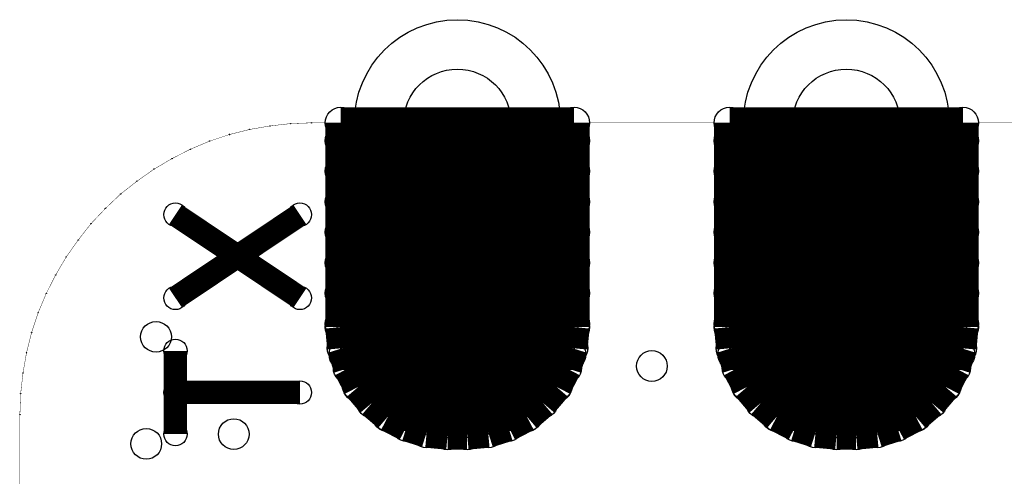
# Model space of a CAD drawing. Extents: x 0 to 126, y 0 to 22.
# Tile 41 of 60: x 5.84 to 12.27, y 16.76 to 19.74. Entities that reach past the tile are written whole.
import ezdxf

# ---------------------------------------------------------------- set-up
doc = ezdxf.new("R2010")
doc.units = 0
doc.layers.get('0').update_dxf_attribs({"linetype": 'CONTINUOUS'})
for name, color, linetype in [('SEEEDSTUDIOXIAONRF52840V1_1_GTO', 10, 'CONTINUOUS'), ('SEEEDSTUDIOXIAONRF52840V1_1_GTS', 9, 'CONTINUOUS'), ('SEEEDSTUDIOXIAONRF52840V1_1_TXT', 12, 'CONTINUOUS')]:
    doc.layers.add(name, color=color, linetype=linetype)

# ---------------------------------------------------------------- blocks, each defined once
blk = doc.blocks.new('ROUND_1')
blk.add_circle((0, 0), 0.00127)
blk = doc.blocks.new('ROUND_19')
blk.add_circle((0, 0), 0.0762)
blk = doc.blocks.new('ROUND_26')
blk.add_circle((0, 0), 0.7887)
blk = doc.blocks.new('ROUND_27')
blk.add_circle((0, 0), 0.6731)
blk = doc.blocks.new('ROUND_18')
blk.add_circle((0, 0), 0.1016)
blk = doc.blocks.new('ROUND_85')
blk.add_circle((0, 0), 0.1003)
blk = doc.blocks.new('ROUND_86')
blk.add_circle((0, 0), 0.3505)
blk = doc.blocks.new('ROUND_87')
blk.add_circle((0, 0), 0.4254)

msp = doc.modelspace()

# ---------------------------------------------------------------- linework, layer by layer
at = {"layer": 'SEEEDSTUDIOXIAONRF52840V1_1_GTO'}
for points, const_width in [([(7.47522, 19.04238), (7.34314, 19.01952)], 0.00254), ([(7.60984, 19.05762), (7.47522, 19.04238)], 0.00254), ([(7.747, 19.0627), (7.60984, 19.05762)], 0.00254), ([(24.892, 19.0627), (7.747, 19.0627)], 0.00254), ([(7.21106, 18.9865), (7.08152, 18.94332)], 0.00254), ([(7.34314, 19.01952), (7.21106, 18.9865)], 0.00254), ([(7.08152, 18.94332), (6.95452, 18.88998)], 0.00254), ([(6.95452, 18.88998), (6.83514, 18.82902)], 0.00254), ([(6.83514, 18.82902), (6.7183, 18.76044)], 0.00254), ([(6.7183, 18.76044), (6.60654, 18.6817)], 0.00254), ([(6.60654, 18.6817), (6.49986, 18.59788)], 0.00254), ([(6.49986, 18.59788), (6.4008, 18.5039)], 0.00254), ([(6.858, 17.9197), (7.6708, 18.46326)], 0.1524), ([(7.6708, 17.9197), (6.858, 18.46326)], 0.1524), ([(6.4008, 18.5039), (6.30682, 18.40484)], 0.00254), ([(6.30682, 18.40484), (6.223, 18.29816)], 0.00254), ([(6.223, 18.29816), (6.14426, 18.1864)], 0.00254), ([(6.14426, 18.1864), (6.07568, 18.06956)], 0.00254), ([(6.07568, 18.06956), (6.01472, 17.95018)], 0.00254), ([(6.01472, 17.95018), (5.96138, 17.82318)], 0.00254), ([(5.96138, 17.82318), (5.9182, 17.69364)], 0.00254), ([(5.9182, 17.69364), (5.88518, 17.56156)], 0.00254), ([(6.858, 17.0307), (6.858, 17.57426)], 0.1524), ([(5.88518, 17.56156), (5.86232, 17.42948)], 0.00254), ([(5.86232, 17.42948), (5.84708, 17.29486)], 0.00254), ([(7.6708, 17.30248), (6.858, 17.30248)], 0.1524), ([(5.84708, 17.29486), (5.842, 17.1577)], 0.00254), ([(5.842, 17.1577), (5.842, 3.1877)], 0.00254)]:
    msp.add_lwpolyline(points, dxfattribs=dict(at, const_width=const_width))
at = {"layer": 'SEEEDSTUDIOXIAONRF52840V1_1_GTS'}
for points, const_width in [([(7.9375, 17.7292), (7.9375, 19.0627)], 0.2032), ([(7.9375, 19.0627), (9.4615, 19.0627)], 0.2032), ([(9.4615, 19.0627), (9.4615, 17.7292)], 0.2032), ([(10.4775, 17.7292), (10.4775, 19.0627)], 0.2032), ([(10.4775, 19.0627), (12.0015, 19.0627)], 0.2032), ([(12.0015, 19.0627), (12.0015, 17.7292)], 0.2032), ([(7.47522, 19.04238), (7.34314, 19.01952)], 0.00254), ([(7.60984, 19.05762), (7.47522, 19.04238)], 0.00254), ([(7.747, 19.0627), (7.60984, 19.05762)], 0.00254), ([(24.892, 19.0627), (7.747, 19.0627)], 0.00254), ([(9.4615, 18.94586), (7.9375, 18.94586)], 0.2032), ([(10.4775, 18.94586), (12.0015, 18.94586)], 0.2032), ([(7.21106, 18.9865), (7.08152, 18.94332)], 0.00254), ([(7.34314, 19.01952), (7.21106, 18.9865)], 0.00254), ([(7.08152, 18.94332), (6.95452, 18.88998)], 0.00254), ([(6.95452, 18.88998), (6.83514, 18.82902)], 0.00254), ([(7.9375, 18.74774), (9.4615, 18.74774)], 0.2032), ([(12.0015, 18.74774), (10.4775, 18.74774)], 0.2032), ([(6.83514, 18.82902), (6.7183, 18.76044)], 0.00254), ([(6.7183, 18.76044), (6.60654, 18.6817)], 0.00254), ([(6.60654, 18.6817), (6.49986, 18.59788)], 0.00254), ([(6.49986, 18.59788), (6.4008, 18.5039)], 0.00254), ([(9.4615, 18.54708), (7.9375, 18.54708)], 0.2032), ([(10.4775, 18.54708), (12.0015, 18.54708)], 0.2032), ([(6.4008, 18.5039), (6.30682, 18.40484)], 0.00254), ([(6.30682, 18.40484), (6.223, 18.29816)], 0.00254), ([(7.9375, 18.34896), (9.4615, 18.34896)], 0.2032), ([(12.0015, 18.34896), (10.4775, 18.34896)], 0.2032), ([(6.223, 18.29816), (6.14426, 18.1864)], 0.00254), ([(9.4615, 18.1483), (7.9375, 18.1483)], 0.2032), ([(10.4775, 18.1483), (12.0015, 18.1483)], 0.2032), ([(6.14426, 18.1864), (6.07568, 18.06956)], 0.00254), ([(6.07568, 18.06956), (6.01472, 17.95018)], 0.00254), ([(7.9375, 17.95018), (9.4615, 17.95018)], 0.2032), ([(12.0015, 17.95018), (10.4775, 17.95018)], 0.2032), ([(6.01472, 17.95018), (5.96138, 17.82318)], 0.00254), ([(5.96138, 17.82318), (5.9182, 17.69364)], 0.00254), ([(9.4615, 17.74952), (7.9375, 17.74952)], 0.2032), ([(7.9502, 17.59204), (7.9375, 17.7292)], 0.2032), ([(9.4615, 17.7292), (9.4488, 17.59204)], 0.2032), ([(10.4775, 17.74952), (12.0015, 17.74952)], 0.2032), ([(10.4902, 17.59204), (10.4775, 17.7292)], 0.2032), ([(12.0015, 17.7292), (11.9888, 17.59204)], 0.2032), ([(5.9182, 17.69364), (5.88518, 17.56156)], 0.00254), ([(7.99084, 17.4625), (7.9502, 17.59204)], 0.2032), ([(9.4488, 17.59204), (9.40816, 17.4625)], 0.2032), ([(10.53084, 17.4625), (10.4902, 17.59204)], 0.2032), ([(11.9888, 17.59204), (11.94816, 17.4625)], 0.2032), ([(7.9629, 17.5514), (9.4361, 17.5514)], 0.2032), ([(11.9761, 17.5514), (10.5029, 17.5514)], 0.2032), ([(5.88518, 17.56156), (5.86232, 17.42948)], 0.00254), ([(8.05434, 17.34058), (7.99084, 17.4625)], 0.2032), ([(9.40816, 17.4625), (9.34466, 17.34058)], 0.2032), ([(10.59434, 17.34058), (10.53084, 17.4625)], 0.2032), ([(11.94816, 17.4625), (11.88466, 17.34058)], 0.2032), ([(5.86232, 17.42948), (5.84708, 17.29486)], 0.00254), ([(9.34974, 17.35074), (8.04926, 17.35074)], 0.2032), ([(8.14324, 17.23644), (8.05434, 17.34058)], 0.2032), ([(9.34466, 17.34058), (9.25576, 17.23644)], 0.2032), ([(10.58926, 17.35074), (11.88974, 17.35074)], 0.2032), ([(10.68324, 17.23644), (10.59434, 17.34058)], 0.2032), ([(11.88466, 17.34058), (11.79576, 17.23644)], 0.2032), ([(8.24738, 17.14754), (8.14324, 17.23644)], 0.2032), ([(9.25576, 17.23644), (9.15162, 17.14754)], 0.2032), ([(10.78738, 17.14754), (10.68324, 17.23644)], 0.2032), ([(11.79576, 17.23644), (11.69162, 17.14754)], 0.2032), ([(5.84708, 17.29486), (5.842, 17.1577)], 0.00254), ([(8.24484, 17.15262), (9.15416, 17.15262)], 0.2032), ([(8.3693, 17.08404), (8.24738, 17.14754)], 0.2032), ([(9.15162, 17.14754), (9.0297, 17.08404)], 0.2032), ([(11.69416, 17.15262), (10.78484, 17.15262)], 0.2032), ([(10.9093, 17.08404), (10.78738, 17.14754)], 0.2032), ([(11.69162, 17.14754), (11.5697, 17.08404)], 0.2032), ([(8.49884, 17.0434), (8.3693, 17.08404)], 0.2032), ([(9.0297, 17.08404), (8.90016, 17.0434)], 0.2032), ([(11.03884, 17.0434), (10.9093, 17.08404)], 0.2032), ([(11.5697, 17.08404), (11.44016, 17.0434)], 0.2032), ([(5.842, 17.1577), (5.842, 3.1877)], 0.00254), ([(8.636, 17.0307), (8.49884, 17.0434)], 0.2032), ([(8.763, 17.0307), (8.636, 17.0307)], 0.2032), ([(8.90016, 17.0434), (8.763, 17.0307)], 0.2032), ([(11.176, 17.0307), (11.03884, 17.0434)], 0.2032), ([(11.303, 17.0307), (11.176, 17.0307)], 0.2032), ([(11.44016, 17.0434), (11.303, 17.0307)], 0.2032)]:
    msp.add_lwpolyline(points, dxfattribs=dict(at, const_width=const_width))

# ---------------------------------------------------------------- block references
at = {"layer": 'SEEEDSTUDIOXIAONRF52840V1_1_GTO'}
for name, p in [('ROUND_1', (7.47522, 19.04238)), ('ROUND_1', (7.60984, 19.05762)), ('ROUND_1', (7.747, 19.0627)), ('ROUND_1', (7.21106, 18.9865)), ('ROUND_1', (7.34314, 19.01952)), ('ROUND_1', (7.08152, 18.94332)), ('ROUND_1', (6.95452, 18.88998)), ('ROUND_1', (6.83514, 18.82902)), ('ROUND_1', (6.7183, 18.76044)), ('ROUND_1', (6.60654, 18.6817)), ('ROUND_1', (6.49986, 18.59788)), ('ROUND_19', (6.858, 18.46326)), ('ROUND_19', (7.6708, 18.46326)), ('ROUND_1', (6.4008, 18.5039)), ('ROUND_1', (6.30682, 18.40484)), ('ROUND_1', (6.223, 18.29816)), ('ROUND_1', (6.14426, 18.1864)), ('ROUND_1', (6.07568, 18.06956)), ('ROUND_1', (6.01472, 17.95018)), ('ROUND_19', (6.858, 17.9197)), ('ROUND_19', (7.6708, 17.9197)), ('ROUND_1', (5.96138, 17.82318)), ('ROUND_1', (5.9182, 17.69364)), ('ROUND_19', (6.858, 17.57426)), ('ROUND_1', (5.88518, 17.56156)), ('ROUND_1', (5.86232, 17.42948)), ('ROUND_19', (6.858, 17.30248)), ('ROUND_19', (7.6708, 17.30248)), ('ROUND_1', (5.84708, 17.29486)), ('ROUND_1', (5.842, 17.1577)), ('ROUND_19', (6.858, 17.0307))]:
    msp.add_blockref(name, p, dxfattribs=at)
at = {"layer": 'SEEEDSTUDIOXIAONRF52840V1_1_GTS'}
for name, p in [('ROUND_27', (8.6995, 19.0627)), ('ROUND_27', (11.2395, 19.0627)), ('ROUND_18', (7.9375, 19.0627)), ('ROUND_18', (9.4615, 19.0627)), ('ROUND_18', (10.4775, 19.0627)), ('ROUND_18', (12.0015, 19.0627)), ('ROUND_1', (7.47522, 19.04238)), ('ROUND_1', (7.60984, 19.05762)), ('ROUND_1', (7.747, 19.0627)), ('ROUND_18', (7.9375, 18.94586)), ('ROUND_18', (9.4615, 18.94586)), ('ROUND_18', (10.4775, 18.94586)), ('ROUND_18', (12.0015, 18.94586)), ('ROUND_1', (7.21106, 18.9865)), ('ROUND_1', (7.34314, 19.01952)), ('ROUND_1', (7.08152, 18.94332)), ('ROUND_1', (6.95452, 18.88998)), ('ROUND_18', (7.9375, 18.74774)), ('ROUND_18', (9.4615, 18.74774)), ('ROUND_18', (10.4775, 18.74774)), ('ROUND_18', (12.0015, 18.74774)), ('ROUND_1', (6.83514, 18.82902)), ('ROUND_1', (6.7183, 18.76044)), ('ROUND_1', (6.60654, 18.6817)), ('ROUND_1', (6.49986, 18.59788)), ('ROUND_18', (7.9375, 18.54708)), ('ROUND_18', (9.4615, 18.54708)), ('ROUND_18', (10.4775, 18.54708)), ('ROUND_18', (12.0015, 18.54708)), ('ROUND_26', (8.6995, 17.7927)), ('ROUND_26', (11.2395, 17.7927)), ('ROUND_1', (6.4008, 18.5039)), ('ROUND_1', (6.30682, 18.40484)), ('ROUND_18', (7.9375, 18.34896)), ('ROUND_18', (9.4615, 18.34896)), ('ROUND_18', (10.4775, 18.34896)), ('ROUND_18', (12.0015, 18.34896)), ('ROUND_1', (6.223, 18.29816)), ('ROUND_18', (7.9375, 18.1483)), ('ROUND_18', (9.4615, 18.1483)), ('ROUND_18', (10.4775, 18.1483)), ('ROUND_18', (12.0015, 18.1483)), ('ROUND_1', (6.14426, 18.1864)), ('ROUND_1', (6.07568, 18.06956)), ('ROUND_18', (7.9375, 17.95018)), ('ROUND_18', (9.4615, 17.95018)), ('ROUND_18', (10.4775, 17.95018)), ('ROUND_18', (12.0015, 17.95018)), ('ROUND_1', (6.01472, 17.95018)), ('ROUND_1', (5.96138, 17.82318)), ('ROUND_18', (7.9375, 17.74952)), ('ROUND_18', (7.9375, 17.7292)), ('ROUND_18', (9.4615, 17.74952)), ('ROUND_18', (9.4615, 17.7292)), ('ROUND_18', (9.4615, 17.7292)), ('ROUND_18', (10.4775, 17.74952)), ('ROUND_18', (10.4775, 17.7292)), ('ROUND_18', (12.0015, 17.74952)), ('ROUND_18', (12.0015, 17.7292)), ('ROUND_1', (5.9182, 17.69364)), ('ROUND_18', (7.9502, 17.59204)), ('ROUND_18', (9.4488, 17.59204)), ('ROUND_18', (10.4902, 17.59204)), ('ROUND_18', (11.9888, 17.59204)), ('ROUND_18', (7.9629, 17.5514)), ('ROUND_18', (9.4361, 17.5514)), ('ROUND_18', (10.5029, 17.5514)), ('ROUND_18', (11.9761, 17.5514)), ('ROUND_1', (5.88518, 17.56156)), ('ROUND_18', (7.99084, 17.4625)), ('ROUND_18', (9.40816, 17.4625)), ('ROUND_18', (10.53084, 17.4625)), ('ROUND_18', (11.94816, 17.4625)), ('ROUND_1', (5.86232, 17.42948)), ('ROUND_18', (8.04926, 17.35074)), ('ROUND_18', (8.05434, 17.34058)), ('ROUND_18', (9.34466, 17.34058)), ('ROUND_18', (9.34974, 17.35074)), ('ROUND_18', (10.58926, 17.35074)), ('ROUND_18', (10.59434, 17.34058)), ('ROUND_18', (11.88466, 17.34058)), ('ROUND_18', (11.88974, 17.35074)), ('ROUND_18', (8.14324, 17.23644)), ('ROUND_18', (9.25576, 17.23644)), ('ROUND_18', (10.68324, 17.23644)), ('ROUND_18', (11.79576, 17.23644)), ('ROUND_1', (5.84708, 17.29486)), ('ROUND_18', (8.24484, 17.15262)), ('ROUND_18', (8.24738, 17.14754)), ('ROUND_18', (9.15162, 17.14754)), ('ROUND_18', (9.15416, 17.15262)), ('ROUND_18', (10.78484, 17.15262)), ('ROUND_18', (10.78738, 17.14754)), ('ROUND_18', (11.69162, 17.14754)), ('ROUND_18', (11.69416, 17.15262)), ('ROUND_18', (8.3693, 17.08404)), ('ROUND_18', (9.0297, 17.08404)), ('ROUND_18', (10.9093, 17.08404)), ('ROUND_18', (11.5697, 17.08404)), ('ROUND_1', (5.842, 17.1577)), ('ROUND_18', (8.49884, 17.0434)), ('ROUND_18', (8.636, 17.0307)), ('ROUND_18', (8.763, 17.0307)), ('ROUND_18', (8.90016, 17.0434)), ('ROUND_18', (11.03884, 17.0434)), ('ROUND_18', (11.176, 17.0307)), ('ROUND_18', (11.303, 17.0307)), ('ROUND_18', (11.303, 17.0307)), ('ROUND_18', (11.44016, 17.0434))]:
    msp.add_blockref(name, p, dxfattribs=at)
at = {"layer": 'SEEEDSTUDIOXIAONRF52840V1_1_TXT'}
for name, p in [('ROUND_86', (8.6995, 19.0627)), ('ROUND_86', (11.2395, 19.0627)), ('ROUND_87', (8.6995, 17.7927)), ('ROUND_87', (11.2395, 17.7927)), ('ROUND_85', (6.731, 17.6657)), ('ROUND_85', (9.9695, 17.4752)), ('ROUND_85', (7.239, 17.0307)), ('ROUND_85', (6.6675, 16.9672))]:
    msp.add_blockref(name, p, dxfattribs=at)

doc.saveas('drawing.dxf')
